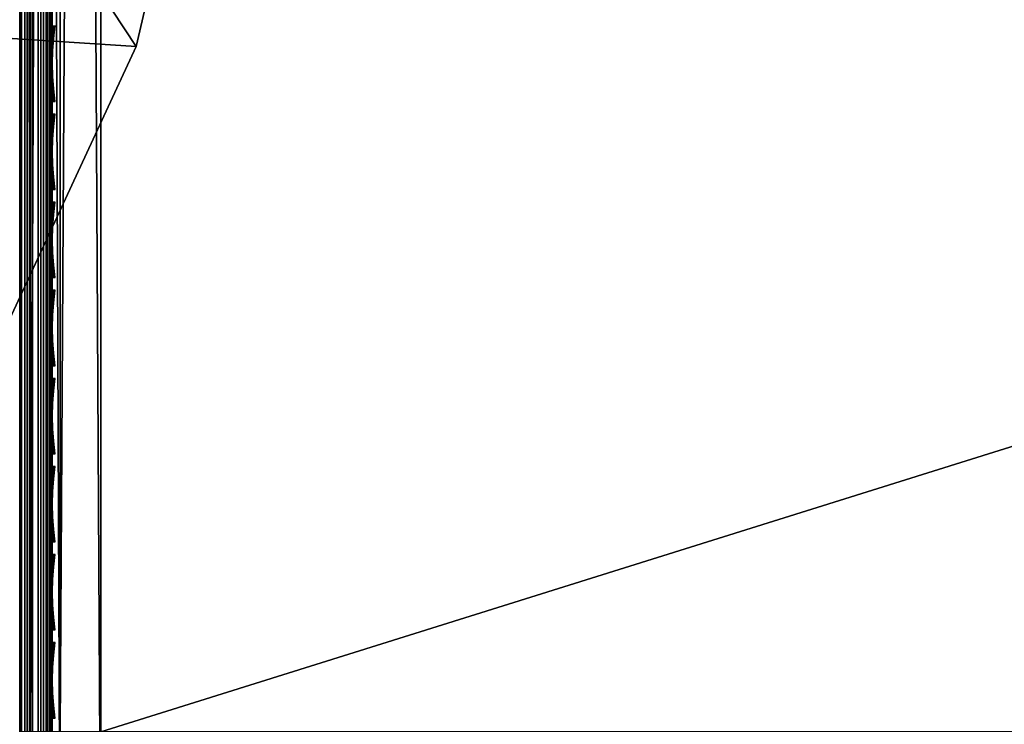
# Model space of a CAD drawing. Header units: inches. Extents: x 0 to 76, y -28.1 to 0.
# Tile 3 of 256: x 3.5 to 6.5, y -26.9 to -24.7. Entities that reach past the tile are written whole.
import ezdxf

# ---------------------------------------------------------------- set-up
doc = ezdxf.new("R2010")
doc.units = ezdxf.units.IN
doc.header["$LTSCALE"] = 0.03937
doc.header["$MEASUREMENT"] = 0
for name, color, linetype in [('A-FURN-3-ST', 151, 'Continuous'), ('A-FURN-3-ST-LGHW', 32, 'Continuous'), ('A-FURN-3-ST-SEAM', 250, 'Continuous'), ('A-FURN-3-STITCH', 15, 'Continuous')]:
    doc.layers.add(name, color=color, linetype=linetype)

msp = doc.modelspace()

# ---------------------------------------------------------------- meshes
at = {"layer": 'A-FURN-3-ST'}
mesh = msp.add_polyface(dxfattribs=at)
corners = [(3.75, -5.4592, 18), (72.25, -5.4592, 18), (3.75, -5.1746, 17.9626), (72.25, -5.1746, 17.9626), (3.75, -4.9094, 17.8528), (72.25, -4.9094, 17.8528), (3.75, -4.6816, 17.6781), (72.25, -4.6816, 17.6781), (3.75, -4.5068, 17.4505), (72.25, -4.5068, 17.4505), (3.75, -4.3968, 17.1854), (72.25, -4.3968, 17.1854), (3.75, -4.3592, 16.9008), (72.25, -4.3504, 5.5004), (3.75, -4.3504, 5.5004), (3.75, -4.3883, 5.3089), (72.25, -4.3883, 5.3089), (3.75, -4.4967, 5.1466), (72.25, -4.4967, 5.1466), (3.75, -4.659, 5.0381), (72.25, -4.659, 5.0381), (3.75, -4.8504, 5), (3.75, -27.51, 5), (3.625, -4.8504, 5.0335), (3.625, -27.51, 5.0335), (3.5335, -4.8504, 5.125), (3.5335, -4.5038, 5.3567), (3.625, -4.3839, 5.5004), (3.625, -4.4193, 5.3217), (3.625, -4.5204, 5.1703), (3.625, -4.6718, 5.069), (3.5335, -4.4842, 16.9008), (3.625, -4.3926, 16.9008), (3.625, -4.4292, 17.1767), (3.5335, -5.2069, 17.8418), (3.625, -5.4592, 17.9665), (3.625, -5.1833, 17.9302), (3.5335, -4.77, 17.5897), (3.625, -4.7053, 17.6544), (3.625, -4.5358, 17.4337), (3.5335, -4.615, 17.3879), (3.5335, -4.5175, 17.153), (3.625, -4.9261, 17.8238), (3.625, -26.91, 17.9665), (3.75, -26.91, 18)]
mesh.append_faces([[corners[k] for k in face] for face in [(0, 1, 2), (2, 3, 4), (4, 5, 6), (6, 7, 8), (8, 9, 10), (10, 11, 12), (12, 13, 14), (14, 13, 15), (15, 16, 17), (17, 18, 19), (19, 20, 21), (21, 22, 23), (23, 24, 25), (26, 27, 28), (28, 27, 14), (28, 14, 15), (28, 15, 29), (29, 15, 17), (29, 17, 30), (30, 17, 19), (30, 19, 23), (23, 19, 21), (23, 25, 30), (27, 31, 32), (27, 32, 14), (14, 32, 12), (31, 33, 32), (32, 33, 10), (32, 10, 12), (34, 35, 36), (37, 38, 39, 40), (40, 39, 33, 41), (35, 0, 36), (36, 0, 2), (36, 2, 42), (42, 2, 4), (42, 4, 38), (38, 4, 6), (38, 6, 39), (39, 6, 8), (39, 8, 33), (33, 8, 10), (35, 43, 0), (44, 1, 0)]])
mesh = msp.add_polyface(dxfattribs=at)
corners = [(72.375, -4.8504, 5.0335), (72.375, -27.51, 5.0335), (72.25, -4.8504, 5), (72.25, -4.3504, 5.5004), (72.375, -4.3839, 5.5004), (72.25, -4.3883, 5.3089), (72.375, -4.4193, 5.3217), (72.25, -4.4967, 5.1466), (72.375, -4.5204, 5.1703), (72.25, -4.659, 5.0381), (72.375, -4.6718, 5.069), (72.4665, -4.7068, 5.1536), (72.4665, -4.4754, 5.5003), (72.4665, -4.5038, 5.3567), (72.4665, -4.5851, 5.2349), (72.25, -4.3592, 16.9008), (72.375, -4.3926, 16.9008), (72.25, -5.4592, 18), (72.375, -5.4592, 17.9665), (72.25, -5.1746, 17.9626), (72.375, -5.1833, 17.9302), (72.25, -4.9094, 17.8528), (72.375, -4.9261, 17.8238), (72.25, -4.6816, 17.6781), (72.375, -4.7053, 17.6544), (72.25, -4.5068, 17.4505), (72.375, -4.5358, 17.4337), (72.25, -4.3968, 17.1854), (72.375, -4.4292, 17.1767), (72.4665, -4.5175, 17.153), (72.4665, -5.4592, 17.875), (72.25, -26.91, 18), (72.375, -26.91, 17.9665), (3.75, -5.1746, 17.9626), (3.75, -4.9094, 17.8528), (3.75, -4.6816, 17.6781), (3.75, -4.5068, 17.4505), (3.75, -4.3968, 17.1854), (3.75, -4.3592, 16.9008), (3.75, -4.3883, 5.3089), (3.75, -4.4967, 5.1466), (3.75, -4.659, 5.0381), (3.75, -4.8504, 5), (72.25, -27.51, 5)]
mesh.append_faces([[corners[k] for k in face] for face in [(0, 1, 2), (3, 4, 5), (5, 4, 6), (5, 6, 7), (7, 6, 8), (7, 8, 9), (9, 8, 10), (9, 10, 2), (2, 10, 0), (0, 10, 11), (12, 6, 4), (8, 6, 13, 14), (3, 15, 4), (4, 15, 16), (4, 16, 12), (17, 18, 19), (19, 18, 20), (19, 20, 21), (21, 20, 22), (21, 22, 23), (23, 22, 24), (23, 24, 25), (25, 24, 26), (25, 26, 27), (27, 26, 28), (27, 28, 15), (15, 28, 16), (16, 28, 29), (18, 30, 20), (17, 31, 18), (18, 32, 30), (33, 17, 19), (34, 19, 21), (35, 21, 23), (36, 23, 25), (37, 25, 27), (38, 27, 15), (15, 3, 38), (39, 3, 5), (40, 5, 7), (41, 7, 9), (42, 9, 2), (2, 43, 42)]])
mesh = msp.add_polyface(dxfattribs=at)
corners = [(3.5335, -4.8504, 5.125), (3.5335, -27.51, 5.125), (3.5, -4.8504, 5.25), (3.5, -4.6338, 5.3751), (3.5, -4.6004, 5.5002), (3.5335, -4.5038, 5.3567), (3.5335, -4.4754, 5.5003), (3.625, -4.3839, 5.5004), (3.625, -4.6718, 5.069), (3.5335, -4.7068, 5.1536), (3.5335, -4.5851, 5.2349), (3.625, -4.5204, 5.1703), (3.625, -4.4193, 5.3217), (3.5, -4.7253, 5.2835), (3.5, -4.6092, 16.9007), (3.5335, -4.4842, 16.9008), (3.5, -5.4592, 17.75), (3.5335, -5.4592, 17.875), (3.5, -5.2393, 17.7211), (3.5335, -5.2069, 17.8418), (3.5, -5.0343, 17.6362), (3.5335, -4.9719, 17.7445), (3.5, -4.8583, 17.5013), (3.5335, -4.77, 17.5897), (3.5, -4.7233, 17.3254), (3.5335, -4.615, 17.3879), (3.5, -4.6383, 17.1205), (3.5335, -4.5175, 17.153), (3.625, -4.4292, 17.1767), (3.625, -5.4592, 17.9665), (3.625, -5.1833, 17.9302), (3.625, -4.9261, 17.8238), (3.625, -4.7053, 17.6544), (3.5, -26.91, 17.75), (3.5335, -26.91, 17.875), (3.5, -27.51, 5.25), (3.5, -27.76, 5.5), (3.5, -27.76, 16.9)]
mesh.append_faces([[corners[k] for k in face] for face in [(0, 1, 2), (3, 4, 5), (5, 4, 6), (5, 6, 7), (8, 0, 9), (8, 9, 10, 11), (11, 10, 5, 12), (0, 2, 9), (9, 2, 13), (9, 13, 10), (10, 13, 3), (10, 3, 5), (4, 14, 6), (6, 14, 15), (6, 15, 7), (16, 17, 18), (18, 17, 19), (18, 19, 20), (20, 19, 21), (20, 21, 22), (22, 21, 23), (22, 23, 24), (24, 23, 25), (24, 25, 26), (26, 25, 27), (26, 27, 14), (14, 27, 15), (15, 27, 28), (17, 29, 19), (19, 30, 31, 21), (21, 31, 32, 23), (16, 33, 17), (17, 34, 29), (35, 4, 2), (2, 4, 3), (2, 3, 13), (4, 36, 14), (14, 37, 16), (18, 20, 16), (16, 20, 22), (16, 22, 24), (24, 26, 16), (16, 26, 14)]])
mesh = msp.add_polyface(dxfattribs=at)
corners = [(3.5335, -4.8504, 5.125), (3.625, -27.51, 5.0335), (3.5335, -27.51, 5.125), (3.5, -4.8504, 5.25), (3.5, -27.51, 5.25), (3.5335, -27.6535, 5.1535), (3.5, -27.635, 5.2835), (3.5335, -27.7752, 5.2348), (3.5, -27.7265, 5.375), (3.5335, -27.8565, 5.3565), (3.5, -27.76, 5.5), (3.5335, -27.885, 5.5), (3.625, -27.941, 5.3215), (3.625, -27.8399, 5.1701), (3.625, -27.6885, 5.069), (3.625, -27.9765, 16.9), (3.5335, -27.885, 16.9), (3.5, -27.76, 16.9), (3.5335, -27.8518, 17.1523), (3.5, -27.731, 17.12), (3.625, -27.186, 17.9302), (3.5335, -26.91, 17.875), (3.5335, -27.1624, 17.8418), (3.5335, -27.3975, 17.7444), (3.625, -27.4433, 17.8236), (3.5335, -27.5994, 17.5894), (3.625, -27.6641, 17.6541), (3.5, -26.91, 17.75), (3.5, -27.13, 17.721), (3.5, -27.335, 17.6361), (3.5, -27.511, 17.501), (3.5335, -27.7544, 17.3875), (3.5, -27.6461, 17.325), (3.5335, -5.4592, 17.875), (3.5, -4.6004, 5.5002), (3.5, -4.6092, 16.9007), (3.5, -5.4592, 17.75)]
mesh.append_faces([[corners[k] for k in face] for face in [(0, 1, 2), (3, 2, 4), (1, 5, 2), (2, 5, 4), (4, 5, 6), (6, 5, 7), (6, 7, 8), (8, 7, 9), (8, 9, 10), (10, 9, 11), (11, 9, 12), (13, 12, 9, 7), (13, 7, 5, 14), (11, 15, 16), (11, 16, 10), (10, 16, 17), (15, 18, 16), (16, 18, 19), (16, 19, 17), (20, 21, 22), (20, 22, 23, 24), (24, 23, 25, 26), (21, 27, 22), (22, 27, 28), (22, 28, 23), (23, 28, 29), (23, 29, 25), (25, 29, 30), (25, 30, 31), (31, 30, 32), (31, 32, 18), (18, 32, 19), (33, 27, 21), (6, 8, 4), (4, 8, 10), (4, 10, 34), (35, 10, 17), (36, 17, 27), (27, 17, 19), (27, 19, 32), (32, 30, 27), (27, 30, 29), (27, 29, 28)]])
mesh = msp.add_polyface(dxfattribs=at)
corners = [(3.75, -4.8504, 5), (72.25, -27.51, 5), (3.75, -27.51, 5), (3.625, -4.8504, 5.0335), (3.625, -27.51, 5.0335), (3.75, -28.01, 5.5), (3.625, -27.9765, 5.5), (3.75, -27.9719, 5.3087), (3.625, -27.941, 5.3215), (3.75, -27.8636, 5.1464), (3.625, -27.8399, 5.1701), (3.75, -27.7013, 5.0381), (3.625, -27.6885, 5.069), (3.5335, -27.6535, 5.1535), (3.5335, -27.885, 5.5), (3.75, -28.01, 16.9), (3.625, -27.9765, 16.9), (3.75, -26.91, 18), (3.625, -26.91, 17.9665), (3.75, -27.1947, 17.9625), (3.625, -27.186, 17.9302), (3.75, -27.46, 17.8526), (3.625, -27.4433, 17.8236), (3.75, -27.6878, 17.6778), (3.625, -27.6641, 17.6541), (3.75, -27.8626, 17.45), (3.625, -27.8336, 17.4333), (3.75, -27.9725, 17.1847), (3.625, -27.9402, 17.176), (3.5335, -27.8518, 17.1523), (3.5335, -26.91, 17.875), (3.5335, -27.5994, 17.5894), (3.5335, -27.7544, 17.3875), (3.625, -5.4592, 17.9665), (3.75, -5.4592, 18), (72.25, -28.01, 16.9), (72.25, -27.9725, 17.1847), (72.25, -27.8626, 17.45), (72.25, -27.6878, 17.6778), (72.25, -27.46, 17.8526), (72.25, -27.1947, 17.9625), (72.25, -27.7013, 5.0381), (72.25, -27.8636, 5.1464), (72.25, -27.9719, 5.3087)]
mesh.append_faces([[corners[k] for k in face] for face in [(0, 1, 2), (3, 2, 4), (5, 6, 7), (7, 6, 8), (7, 8, 9), (9, 8, 10), (9, 10, 11), (11, 10, 12), (11, 12, 2), (2, 12, 4), (4, 12, 13), (14, 8, 6), (5, 15, 6), (6, 15, 16), (6, 16, 14), (17, 18, 19), (19, 18, 20), (19, 20, 21), (21, 20, 22), (21, 22, 23), (23, 22, 24), (23, 24, 25), (25, 24, 26), (25, 26, 27), (27, 26, 28), (27, 28, 15), (15, 28, 16), (16, 28, 29), (18, 30, 20), (24, 31, 32, 26), (26, 32, 29, 28), (33, 30, 18), (34, 18, 17), (15, 35, 27), (27, 36, 25), (25, 37, 23), (23, 38, 21), (21, 39, 19), (19, 40, 17), (5, 35, 15), (2, 1, 11), (11, 41, 9), (9, 42, 7), (7, 43, 5)]])
mesh = msp.add_polyface(dxfattribs=at)
corners = [(72.375, -4.8504, 5.0335), (72.4665, -27.51, 5.125), (72.375, -27.51, 5.0335), (72.25, -4.8504, 5), (72.25, -27.51, 5), (72.4665, -27.8565, 5.3565), (72.375, -27.9765, 5.5), (72.375, -27.941, 5.3215), (72.25, -28.01, 5.5), (72.25, -27.9719, 5.3087), (72.375, -27.8399, 5.1701), (72.25, -27.8636, 5.1464), (72.375, -27.6885, 5.069), (72.25, -27.7013, 5.0381), (72.4665, -27.6535, 5.1535), (72.4665, -27.7752, 5.2348), (72.4665, -27.885, 16.9), (72.375, -27.9765, 16.9), (72.25, -28.01, 16.9), (72.375, -27.9402, 17.176), (72.25, -27.9725, 17.1847), (72.4665, -27.1624, 17.8418), (72.375, -26.91, 17.9665), (72.375, -27.186, 17.9302), (72.25, -26.91, 18), (72.25, -27.1947, 17.9625), (72.375, -27.4433, 17.8236), (72.25, -27.46, 17.8526), (72.375, -27.6641, 17.6541), (72.25, -27.6878, 17.6778), (72.375, -27.8336, 17.4333), (72.25, -27.8626, 17.45), (72.375, -5.4592, 17.9665), (3.75, -27.9725, 17.1847), (3.75, -27.8626, 17.45), (3.75, -27.6878, 17.6778), (3.75, -27.46, 17.8526), (3.75, -27.1947, 17.9625), (3.75, -26.91, 18), (3.75, -28.01, 5.5), (3.75, -27.7013, 5.0381), (3.75, -27.8636, 5.1464), (3.75, -27.9719, 5.3087), (72.25, -5.4592, 18)]
mesh.append_faces([[corners[k] for k in face] for face in [(0, 1, 2), (3, 2, 4), (5, 6, 7), (7, 6, 8), (7, 8, 9), (7, 9, 10), (10, 9, 11), (10, 11, 12), (12, 11, 13), (12, 13, 2), (2, 13, 4), (2, 1, 12), (12, 14, 15, 10), (6, 16, 17), (6, 17, 8), (8, 17, 18), (16, 19, 17), (17, 19, 20), (17, 20, 18), (21, 22, 23), (22, 24, 23), (23, 24, 25), (23, 25, 26), (26, 25, 27), (26, 27, 28), (28, 27, 29), (28, 29, 30), (30, 29, 31), (30, 31, 19), (19, 31, 20), (32, 24, 22), (33, 18, 20), (34, 20, 31), (35, 31, 29), (36, 29, 27), (37, 27, 25), (38, 25, 24), (8, 18, 39), (40, 4, 13), (41, 13, 11), (42, 11, 9), (39, 9, 8), (24, 43, 38)]])
at = {"layer": 'A-FURN-3-ST-LGHW'}
mesh = msp.add_polyface(dxfattribs=at)
corners = [(0.6603, -24.5906, 5), (3.0383, -23.5557, 5), (2.6944, -23.6378, 5), (3.3867, -23.6165, 5), (3.6825, -23.8103, 5), (3.8773, -24.1054, 5), (3.9393, -24.4536, 5), (3.8584, -24.7979, 5), (2.9126, -26.8352, 5), (0.6641, -26.8391, 5), (2.6944, -23.6378, 4.7502), (3.0383, -23.5557, 4.7502), (3.3867, -23.6165, 4.7502), (3.6825, -23.8103, 4.7502), (3.8773, -24.1054, 4.7502), (3.9393, -24.4536, 4.7502), (3.8584, -24.7979, 4.7502), (0.6603, -24.5906, 4.7502), (0.6641, -26.8391, 4.7502), (2.9126, -26.8352, 4.7502)]
mesh.append_faces([[corners[k] for k in face] for face in [(1, 10, 2), (1, 11, 10), (3, 11, 1), (3, 12, 11), (4, 12, 3), (4, 13, 12), (5, 13, 4), (5, 14, 13), (6, 14, 5), (6, 15, 14), (16, 6, 7), (16, 15, 6), (19, 7, 8), (19, 16, 7), (0, 10, 17), (0, 2, 10)]])
mesh.append_faces([[corners[k] for k in face] for face in [(0, 1, 2), (11, 17, 10), (18, 8, 9), (17, 9, 0)]], dxfattribs={"vtx0": -1})
mesh.append_faces([[corners[k] for k in face] for face in [(0, 3, 1), (0, 4, 3), (0, 5, 4), (0, 6, 5), (0, 7, 6), (0, 8, 7), (11, 18, 17), (11, 19, 18), (11, 16, 19), (11, 15, 16), (11, 14, 15), (11, 13, 14)]], dxfattribs={"vtx0": -1, "vtx2": -1})
mesh.append_faces([[corners[k] for k in face] for face in [(0, 9, 8), (11, 12, 13), (18, 19, 8), (17, 18, 9)]], dxfattribs={"vtx2": -1})
at = {"layer": 'A-FURN-3-ST-SEAM'}
mesh = msp.add_polyface(dxfattribs=at)
corners = [(3.6, -27.1032, 17.881), (3.5929, -27.1082, 17.906), (3.6, -27.2772, 17.8301), (3.6, -26.91, 17.9), (3.5929, -26.91, 17.9255), (3.6, -27.0951, 17.8825), (3.5929, -19.7597, 17.9255), (3.6, -19.7597, 17.9), (3.5929, -12.6094, 17.9255), (3.6, -12.6094, 17.9), (3.5929, -5.4592, 17.9255), (3.6, -5.4592, 17.9), (3.5929, -5.2723, 17.9082), (3.6, -5.2771, 17.8831), (3.5929, -5.0818, 17.8536), (3.5872, -5.1031, 17.7996), (3.5965, -5.0976, 17.8137), (3.5965, -5.2801, 17.866), (3.5872, -5.2828, 17.8512), (3.5965, -5.4592, 17.8826), (3.5872, -5.4592, 17.8675), (3.5965, -12.6094, 17.8826), (3.5872, -12.6094, 17.8675), (3.5965, -19.7597, 17.8826), (3.5872, -19.7597, 17.8675), (3.5965, -26.91, 17.8826), (3.5872, -26.91, 17.8675), (3.5965, -27.0999, 17.8639), (3.5872, -27.097, 17.8491), (3.5965, -27.286, 17.8078), (3.5872, -27.2803, 17.7939), (3.6, -5.0912, 17.8298)]
mesh.append_faces([[corners[k] for k in face] for face in [(0, 1, 2), (3, 4, 5), (5, 4, 1), (5, 1, 0), (4, 3, 6), (6, 3, 7), (6, 7, 8), (8, 7, 9), (8, 9, 10), (10, 9, 11), (10, 11, 12), (12, 11, 13), (12, 13, 14), (15, 16, 17, 18), (18, 17, 19, 20), (20, 19, 21, 22), (22, 21, 23, 24), (24, 23, 25, 26), (26, 25, 27, 28), (28, 27, 29, 30), (16, 31, 17), (17, 31, 13), (17, 13, 19), (19, 13, 11), (19, 11, 21), (21, 11, 9), (21, 9, 23), (23, 9, 7), (23, 7, 25), (25, 7, 3), (25, 3, 5), (25, 5, 27), (27, 5, 0), (27, 0, 2)]])
mesh = msp.add_polyface(dxfattribs=at)
corners = [(3.5567, -27.0937, 17.8324), (3.539, -27.0939, 17.8334), (3.539, -26.91, 17.8515), (3.5567, -26.91, 17.8505), (3.539, -19.7597, 17.8515), (3.5567, -19.7597, 17.8505), (3.539, -12.6094, 17.8515), (3.5567, -12.6094, 17.8505), (3.539, -5.4592, 17.8515), (3.5567, -5.4592, 17.8505), (3.5003, -12.6094, 17.9045), (3.5019, -12.6094, 17.8868), (3.5019, -19.7597, 17.8868), (3.5003, -19.7597, 17.9045), (3.5019, -26.91, 17.8868), (3.5003, -26.91, 17.9045), (3.5019, -27.1007, 17.868), (3.5003, -27.1041, 17.8854), (3.5228, -27.0953, 17.8406), (3.5228, -26.91, 17.8588), (3.5228, -19.7597, 17.8588), (3.5228, -12.6094, 17.8588), (3.5929, -12.6094, 17.9255), (3.5812, -12.6094, 17.939), (3.5812, -19.7597, 17.939), (3.5929, -19.7597, 17.9255), (3.5812, -26.91, 17.939), (3.5929, -26.91, 17.9255), (3.5812, -27.1108, 17.9192), (3.5929, -27.1082, 17.906), (3.5655, -12.6094, 17.9472), (3.5655, -19.7597, 17.9472), (3.5655, -26.91, 17.9472), (3.5051, -12.6094, 17.9217), (3.5051, -19.7597, 17.9217), (3.5051, -26.91, 17.9217), (3.5051, -27.1074, 17.9022), (3.5304, -26.91, 17.9459), (3.5304, -19.7597, 17.9459), (3.5304, -12.6094, 17.9459), (3.5155, -26.91, 17.9362), (3.5155, -19.7597, 17.9362), (3.5155, -12.6094, 17.9362), (3.5155, -27.1102, 17.9164), (3.5734, -27.0948, 17.8381), (3.5734, -26.91, 17.8563), (3.5734, -19.7597, 17.8563), (3.5734, -12.6094, 17.8563), (3.5872, -27.097, 17.8491), (3.5872, -26.91, 17.8675), (3.5872, -19.7597, 17.8675), (3.5872, -12.6094, 17.8675)]
mesh.append_faces([[corners[k] for k in face] for face in [(0, 1, 2, 3), (3, 2, 4, 5), (5, 4, 6, 7), (7, 6, 8, 9), (10, 11, 12, 13), (13, 12, 14, 15), (15, 14, 16, 17), (1, 18, 19, 2), (2, 19, 20, 4), (4, 20, 21, 6), (22, 23, 24, 25), (25, 24, 26, 27), (27, 26, 28, 29), (23, 30, 31, 24), (24, 31, 32, 26), (33, 10, 13, 34), (34, 13, 15, 35), (35, 15, 17, 36), (37, 32, 31, 38), (38, 31, 30, 39), (40, 37, 38, 41), (41, 38, 39, 42), (36, 43, 40, 35), (35, 40, 41, 34), (34, 41, 42, 33), (18, 16, 14, 19), (19, 14, 12, 20), (20, 12, 11, 21), (44, 0, 3, 45), (45, 3, 5, 46), (46, 5, 7, 47), (48, 44, 45, 49), (49, 45, 46, 50), (50, 46, 47, 51)]])
at = {"layer": 'A-FURN-3-STITCH'}
mesh = msp.add_polymesh((7, 4), dxfattribs=at)
for k, corner in enumerate([(3.6007, -24.9672, 17.9499), (3.6028, -24.9672, 17.9514), (3.6071, -24.9671, 17.9543), (3.6093, -24.9671, 17.9558), (3.5964, -24.9288, 17.9556), (3.596, -24.9287, 17.9608), (3.6003, -24.9286, 17.9637), (3.605, -24.9287, 17.9615), (3.5938, -24.8899, 17.9588), (3.5934, -24.8898, 17.964), (3.5977, -24.8897, 17.9669), (3.6024, -24.8898, 17.9646), (3.5929, -24.8508, 17.9594), (3.5926, -24.8507, 17.9646), (3.5969, -24.8507, 17.9675), (3.6016, -24.8507, 17.9652), (3.5938, -24.8117, 17.9575), (3.5934, -24.8117, 17.9627), (3.5977, -24.8116, 17.9656), (3.6024, -24.8116, 17.9633), (3.5964, -24.773, 17.953), (3.596, -24.7729, 17.9582), (3.6003, -24.7728, 17.9611), (3.605, -24.7729, 17.9589), (3.6007, -24.7347, 17.9461), (3.6028, -24.7347, 17.9476), (3.6071, -24.7347, 17.9505), (3.6093, -24.7346, 17.9519)]):
    mesh.set_mesh_vertex(divmod(k, 4), corner)
mesh = msp.add_polymesh((7, 4), dxfattribs=at)
for k, corner in enumerate([(3.6007, -25.2387, 17.9499), (3.6028, -25.2387, 17.9514), (3.6071, -25.2387, 17.9543), (3.6093, -25.2386, 17.9558), (3.5964, -25.2003, 17.9556), (3.596, -25.2002, 17.9608), (3.6003, -25.2002, 17.9637), (3.605, -25.2002, 17.9615), (3.5938, -25.1614, 17.9588), (3.5934, -25.1613, 17.964), (3.5977, -25.1613, 17.9669), (3.6024, -25.1613, 17.9646), (3.5929, -25.1223, 17.9594), (3.5926, -25.1222, 17.9646), (3.5969, -25.1222, 17.9675), (3.6016, -25.1222, 17.9652), (3.5938, -25.0833, 17.9575), (3.5934, -25.0832, 17.9627), (3.5977, -25.0831, 17.9656), (3.6024, -25.0832, 17.9633), (3.5964, -25.0445, 17.953), (3.596, -25.0444, 17.9582), (3.6003, -25.0444, 17.9611), (3.605, -25.0444, 17.9589), (3.6007, -25.0063, 17.9461), (3.6028, -25.0062, 17.9476), (3.6071, -25.0062, 17.9505), (3.6093, -25.0062, 17.9519)]):
    mesh.set_mesh_vertex(divmod(k, 4), corner)
mesh = msp.add_polymesh((7, 4), dxfattribs=at)
for k, corner in enumerate([(3.6007, -25.5103, 17.9499), (3.6028, -25.5102, 17.9514), (3.6071, -25.5102, 17.9543), (3.6093, -25.5102, 17.9558), (3.5964, -25.4718, 17.9556), (3.596, -25.4717, 17.9608), (3.6003, -25.4717, 17.9637), (3.605, -25.4717, 17.9615), (3.5938, -25.4329, 17.9588), (3.5934, -25.4328, 17.964), (3.5977, -25.4328, 17.9669), (3.6024, -25.4328, 17.9646), (3.5929, -25.3938, 17.9594), (3.5926, -25.3938, 17.9646), (3.5969, -25.3937, 17.9675), (3.6016, -25.3937, 17.9652), (3.5938, -25.3548, 17.9575), (3.5934, -25.3547, 17.9627), (3.5977, -25.3547, 17.9656), (3.6024, -25.3547, 17.9633), (3.5964, -25.316, 17.953), (3.596, -25.316, 17.9582), (3.6003, -25.3159, 17.9611), (3.605, -25.3159, 17.9589), (3.6007, -25.2778, 17.9461), (3.6028, -25.2778, 17.9476), (3.6071, -25.2777, 17.9505), (3.6093, -25.2777, 17.9519)]):
    mesh.set_mesh_vertex(divmod(k, 4), corner)
mesh = msp.add_polymesh((7, 4), dxfattribs=at)
for k, corner in enumerate([(3.6007, -25.7818, 17.9499), (3.6028, -25.7818, 17.9514), (3.6071, -25.7817, 17.9543), (3.6093, -25.7817, 17.9558), (3.5964, -25.7434, 17.9556), (3.596, -25.7433, 17.9608), (3.6003, -25.7432, 17.9637), (3.605, -25.7433, 17.9615), (3.5938, -25.7045, 17.9588), (3.5934, -25.7044, 17.964), (3.5977, -25.7043, 17.9669), (3.6024, -25.7044, 17.9646), (3.5929, -25.6654, 17.9594), (3.5926, -25.6653, 17.9646), (3.5969, -25.6652, 17.9675), (3.6016, -25.6653, 17.9652), (3.5938, -25.6263, 17.9575), (3.5934, -25.6262, 17.9627), (3.5977, -25.6262, 17.9656), (3.6024, -25.6262, 17.9633), (3.5964, -25.5876, 17.953), (3.596, -25.5875, 17.9582), (3.6003, -25.5874, 17.9611), (3.605, -25.5875, 17.9589), (3.6007, -25.5493, 17.9461), (3.6028, -25.5493, 17.9476), (3.6071, -25.5493, 17.9505), (3.6093, -25.5492, 17.9519)]):
    mesh.set_mesh_vertex(divmod(k, 4), corner)
mesh = msp.add_polymesh((7, 4), dxfattribs=at)
for k, corner in enumerate([(3.6007, -26.0533, 17.9499), (3.6028, -26.0533, 17.9514), (3.6071, -26.0533, 17.9543), (3.6093, -26.0532, 17.9558), (3.5964, -26.0149, 17.9556), (3.596, -26.0148, 17.9608), (3.6003, -26.0147, 17.9637), (3.605, -26.0148, 17.9615), (3.5938, -25.976, 17.9588), (3.5934, -25.9759, 17.964), (3.5977, -25.9759, 17.9669), (3.6024, -25.9759, 17.9646), (3.5929, -25.9369, 17.9594), (3.5926, -25.9368, 17.9646), (3.5969, -25.9368, 17.9675), (3.6016, -25.9368, 17.9652), (3.5938, -25.8979, 17.9575), (3.5934, -25.8978, 17.9627), (3.5977, -25.8977, 17.9656), (3.6024, -25.8978, 17.9633), (3.5964, -25.8591, 17.953), (3.596, -25.859, 17.9582), (3.6003, -25.859, 17.9611), (3.605, -25.859, 17.9589), (3.6007, -25.8209, 17.9461), (3.6028, -25.8208, 17.9476), (3.6071, -25.8208, 17.9505), (3.6093, -25.8208, 17.9519)]):
    mesh.set_mesh_vertex(divmod(k, 4), corner)
mesh = msp.add_polymesh((7, 4), dxfattribs=at)
for k, corner in enumerate([(3.6007, -26.3249, 17.9499), (3.6028, -26.3248, 17.9514), (3.6071, -26.3248, 17.9543), (3.6093, -26.3248, 17.9558), (3.5964, -26.2864, 17.9556), (3.596, -26.2863, 17.9608), (3.6003, -26.2863, 17.9637), (3.605, -26.2863, 17.9615), (3.5938, -26.2475, 17.9588), (3.5934, -26.2474, 17.964), (3.5977, -26.2474, 17.9669), (3.6024, -26.2474, 17.9646), (3.5929, -26.2084, 17.9594), (3.5926, -26.2083, 17.9646), (3.5969, -26.2083, 17.9675), (3.6016, -26.2083, 17.9652), (3.5938, -26.1694, 17.9575), (3.5934, -26.1693, 17.9627), (3.5977, -26.1693, 17.9656), (3.6024, -26.1693, 17.9633), (3.5964, -26.1306, 17.953), (3.596, -26.1305, 17.9582), (3.6003, -26.1305, 17.9611), (3.605, -26.1305, 17.9589), (3.6007, -26.0924, 17.9461), (3.6028, -26.0924, 17.9476), (3.6071, -26.0923, 17.9505), (3.6093, -26.0923, 17.9519)]):
    mesh.set_mesh_vertex(divmod(k, 4), corner)
mesh = msp.add_polymesh((7, 4), dxfattribs=at)
for k, corner in enumerate([(3.6007, -26.5964, 17.9499), (3.6028, -26.5964, 17.9514), (3.6071, -26.5963, 17.9543), (3.6093, -26.5963, 17.9558), (3.5964, -26.5579, 17.9556), (3.596, -26.5579, 17.9608), (3.6003, -26.5578, 17.9637), (3.605, -26.5578, 17.9615), (3.5938, -26.5191, 17.9588), (3.5934, -26.519, 17.964), (3.5977, -26.5189, 17.9669), (3.6024, -26.519, 17.9646), (3.5929, -26.48, 17.9594), (3.5926, -26.4799, 17.9646), (3.5969, -26.4798, 17.9675), (3.6016, -26.4799, 17.9652), (3.5938, -26.4409, 17.9575), (3.5934, -26.4408, 17.9627), (3.5977, -26.4408, 17.9656), (3.6024, -26.4408, 17.9633), (3.5964, -26.4022, 17.953), (3.596, -26.4021, 17.9582), (3.6003, -26.402, 17.9611), (3.605, -26.4021, 17.9589), (3.6007, -26.3639, 17.9461), (3.6028, -26.3639, 17.9476), (3.6071, -26.3638, 17.9505), (3.6093, -26.3638, 17.9519)]):
    mesh.set_mesh_vertex(divmod(k, 4), corner)
mesh = msp.add_polymesh((7, 4), dxfattribs=at)
for k, corner in enumerate([(3.6007, -26.8679, 17.9499), (3.6028, -26.8679, 17.9514), (3.6071, -26.8678, 17.9543), (3.6093, -26.8678, 17.9558), (3.5964, -26.8295, 17.9556), (3.596, -26.8294, 17.9608), (3.6003, -26.8293, 17.9637), (3.605, -26.8294, 17.9615), (3.5938, -26.7906, 17.9588), (3.5934, -26.7905, 17.964), (3.5977, -26.7904, 17.9669), (3.6024, -26.7905, 17.9646), (3.5929, -26.7515, 17.9594), (3.5926, -26.7514, 17.9646), (3.5969, -26.7514, 17.9675), (3.6016, -26.7514, 17.9652), (3.5938, -26.7124, 17.9575), (3.5934, -26.7124, 17.9627), (3.5977, -26.7123, 17.9656), (3.6024, -26.7124, 17.9633), (3.5964, -26.6737, 17.953), (3.596, -26.6736, 17.9582), (3.6003, -26.6736, 17.9611), (3.605, -26.6736, 17.9589), (3.6007, -26.6354, 17.9461), (3.6028, -26.6354, 17.9476), (3.6071, -26.6354, 17.9505), (3.6093, -26.6353, 17.9519)]):
    mesh.set_mesh_vertex(divmod(k, 4), corner)

doc.saveas('drawing.dxf')
